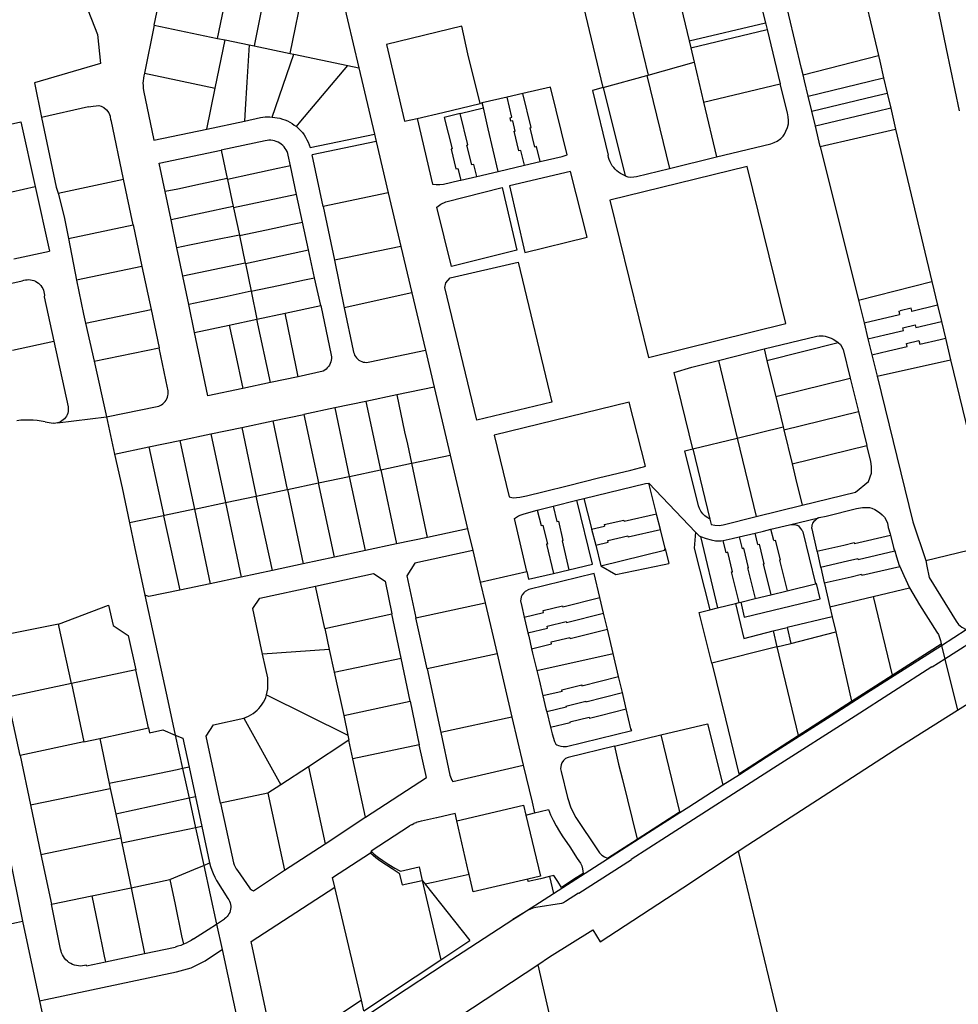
# Model space of a CAD drawing. Header units: inches. Extents: x 210911 to 224988, y 571697 to 586201.
# Tile 188 of 256: x 213830 to 214193, y 580431 to 580812. Entities that reach past the tile are written whole.
import ezdxf

# ---------------------------------------------------------------- set-up
doc = ezdxf.new("R2010")
doc.units = ezdxf.units.IN
doc.header["$MEASUREMENT"] = 0

msp = doc.modelspace()

# ---------------------------------------------------------------- linework, layer by layer
for points in [[(213833.881, 580871.237), (213840.155, 580843.141), (213849.44, 580834.356), (213860.414, 580806.194), (213861.486, 580795.03), (213835.938, 580787.517), (213838.735, 580774.142)], [(213882.327, 580809.805), (213887.722, 580835.734), (213912.176, 580830.651)], [(213906.762, 580804.721), (213912.176, 580830.651)], [(214083.743, 580826.919), (214096.398, 580829.972), (214103.09, 580831.599), (214104.412, 580831.865), (214105.995, 580832.068), (214107.425, 580832.025), (214108.68, 580831.778), (214109.927, 580831.392), (214110.968, 580830.919), (214112.011, 580830.246), (214112.821, 580829.659), (214113.956, 580828.393), (214114.632, 580827.128), (214114.919, 580826.342), (214115.442, 580824.572), (214118.861, 580810.765)], [(214133.429, 580790.641), (214132.853, 580793.053), (214125.413, 580824.184), (214126.046, 580825.461), (214153.218, 580831.916)], [(213926.187, 580827.723), (213920.938, 580801.766)], [(214083.743, 580826.919), (214089.266, 580803.735)], [(214155.551, 580827.966), (214162.022, 580800.322), (214162.539, 580798.114)], [(214183.042, 580828.435), (214188.832, 580800.604), (214193.77, 580776.703)], [(213934.913, 580798.853), (213940.246, 580824.825)], [(214056.098, 580785.68), (214048.506, 580816.875), (214049.208, 580817.546), (214050.191, 580818.304), (214050.945, 580818.799), (214052.195, 580819.33), (214052.914, 580819.522), (214055.329, 580820.097), (214061.96, 580821.637), (214065.729, 580822.571)], [(214065.729, 580822.571), (214073.475, 580790.518)], [(213954.9, 580821.35), (213961.514, 580793.306)], [(214089.266, 580803.735), (214118.861, 580810.765)], [(214118.861, 580810.765), (214119.502, 580808.095)], [(213882.327, 580809.805), (213882.257, 580809.82), (213878.5, 580791.185)], [(213882.327, 580809.805), (213906.762, 580804.721)], [(214008.422, 580779.566), (214003.665, 580798.771), (214001.319, 580809.421), (213972.146, 580802.385), (213979.206, 580772.647), (213984.026, 580773.669)], [(214089.915, 580801.008), (214119.502, 580808.095)], [(214119.502, 580808.095), (214124.564, 580787.149)], [(213905.958, 580785.48), (213909.769, 580804.094)], [(213906.762, 580804.721), (213909.769, 580804.094)], [(213909.769, 580804.094), (213919.098, 580802.15)], [(214089.266, 580803.735), (214089.915, 580801.008)], [(213919.098, 580802.15), (213918.18, 580787.81), (213917.522, 580777.152), (213917.274, 580772.722)], [(213919.098, 580802.15), (213920.938, 580801.766)], [(213920.938, 580801.766), (213934.913, 580798.853)], [(214089.915, 580801.008), (214091.236, 580795.463)], [(213927.911, 580774.237), (213936.287, 580798.566)], [(213934.913, 580798.853), (213936.287, 580798.566)], [(213936.287, 580798.566), (213957.275, 580794.19)], [(214073.475, 580790.518), (214091.236, 580795.463)], [(214091.236, 580795.463), (214094.916, 580780.015)], [(214133.429, 580790.641), (214162.539, 580798.114)], [(214162.539, 580798.114), (214163.055, 580795.907), (214164.573, 580789.424)], [(213937.334, 580770.557), (213939.093, 580772.653), (213957.275, 580794.19)], [(213957.275, 580794.19), (213961.514, 580793.306)], [(213961.514, 580793.306), (213967.56, 580767.668)], [(213878.5, 580791.185), (213878.276, 580790.248), (213878.112, 580789.298), (213878.008, 580788.34), (213877.964, 580787.378), (213877.98, 580786.414), (213878.057, 580785.454), (213878.194, 580784.5)], [(213878.5, 580791.185), (213905.958, 580785.48)], [(214056.098, 580785.68), (214072.961, 580790.375)], [(214072.961, 580790.375), (214073.475, 580790.518)], [(214072.961, 580790.375), (214081.761, 580754.357)], [(214135.396, 580782.412), (214134.006, 580788.228), (214133.429, 580790.641)], [(214135.396, 580782.412), (214159.283, 580788.149), (214164.573, 580789.424)], [(214164.573, 580789.424), (214165.943, 580783.572)], [(213878.194, 580784.5), (213882.198, 580765.329), (213902.712, 580769.63)], [(213902.712, 580769.63), (213905.958, 580785.48)], [(214031.685, 580757.019), (214040.188, 580759.001), (214042.139, 580759.612), (214035.727, 580785.804), (214025.02, 580783.358)], [(214056.098, 580785.68), (214051.884, 580784.507), (214057.931, 580759.508)], [(214056.098, 580785.68), (214064.497, 580751.477)], [(214094.916, 580780.015), (214124.564, 580787.149)], [(214099.964, 580758.822), (214120.944, 580763.929), (214122.235, 580764.386), (214123.361, 580764.949), (214124.806, 580765.909), (214125.684, 580766.832), (214126.174, 580767.582), (214126.792, 580768.847), (214127.316, 580770.217), (214127.706, 580771.638), (214127.783, 580772.938), (214127.62, 580774.372), (214127.33, 580775.841), (214124.564, 580787.149)], [(214018.925, 580781.966), (214009.215, 580779.747)], [(214025.02, 580783.358), (214018.925, 580781.966)], [(214021.09, 580772.809), (214020.324, 580772.628), (214020.035, 580774.023), (214020.762, 580774.195), (214018.925, 580781.966)], [(214031.685, 580757.019), (214030.28, 580762.816), (214029.539, 580762.637), (214027.74, 580770.11), (214028.129, 580770.204), (214025.02, 580783.358)], [(214094.916, 580780.015), (214099.964, 580758.822)], [(214136.793, 580776.566), (214135.396, 580782.412)], [(214136.793, 580776.566), (214160.931, 580782.364), (214165.943, 580783.572)], [(214165.943, 580783.572), (214167.329, 580777.65)], [(213856.903, 580778.186), (213838.735, 580774.142)], [(213856.903, 580778.186), (213858.651, 580778.534), (213859.868, 580778.661), (213860.909, 580778.686), (213861.822, 580778.432), (213862.862, 580777.925), (213863.877, 580777.088), (213864.74, 580775.845), (213865.222, 580774.551), (213865.403, 580773.113)], [(213984.026, 580773.669), (213994.013, 580776.083), (214008.422, 580779.566)], [(214000.688, 580775.639), (214009.674, 580777.796)], [(214009.215, 580779.747), (214008.422, 580779.566)], [(214009.674, 580777.796), (214009.215, 580779.747)], [(214011.578, 580769.697), (214009.674, 580777.796)], [(214138.189, 580770.726), (214136.793, 580776.566)], [(214167.329, 580777.65), (214162.131, 580776.384), (214138.189, 580770.726)], [(214167.329, 580777.65), (214169.212, 580769.609)], [(213816.891, 580769.37), (213830.641, 580772.467)], [(213830.641, 580772.467), (213836.227, 580747.437)], [(213838.735, 580774.142), (213844.379, 580747.093), (213845.107, 580744.862)], [(213865.598, 580773.14), (213865.403, 580773.113)], [(213870.422, 580750.182), (213865.598, 580773.14)], [(213902.712, 580769.63), (213917.274, 580772.722)], [(213917.274, 580772.722), (213923.508, 580774.091)], [(213923.508, 580774.091), (213924.382, 580774.226), (213925.262, 580774.308), (213926.146, 580774.338), (213927.03, 580774.314), (213927.911, 580774.237)], [(213927.911, 580774.237), (213928.936, 580774.148), (213929.953, 580773.995), (213930.958, 580773.777), (213931.948, 580773.495), (213932.917, 580773.152), (213933.863, 580772.747), (213934.781, 580772.284), (213935.668, 580771.763), (213936.52, 580771.186), (213937.334, 580770.557)], [(213984.026, 580773.669), (213990.043, 580748.245), (213991.408, 580748.139), (213992.867, 580748.157), (213994.262, 580748.296), (214000.201, 580749.68), (214000.986, 580749.863)], [(214000.688, 580775.639), (213994.497, 580774.153)], [(213994.497, 580774.153), (213997.557, 580761.937), (213997.169, 580761.84), (213999.075, 580754.196), (213999.851, 580754.391)], [(214007.123, 580751.294), (214005.962, 580755.924), (214005.196, 580755.732), (214003.341, 580763.388), (214003.729, 580763.485), (214000.688, 580775.639)], [(214025.544, 580755.588), (214024.153, 580761.331), (214023.391, 580761.147), (214021.638, 580768.751), (214022.027, 580768.845), (214021.09, 580772.809)], [(213937.334, 580770.557), (213938.152, 580769.833), (213938.92, 580769.055), (213939.634, 580768.227), (213940.289, 580767.353), (213940.885, 580766.437), (213941.417, 580765.483), (213941.884, 580764.494), (213942.283, 580763.477), (213942.612, 580762.435)], [(214015.448, 580753.235), (214011.578, 580769.697)], [(214140.076, 580762.83), (214138.189, 580770.726)], [(214140.076, 580762.83), (214169.212, 580769.609)], [(214169.212, 580769.609), (214183.244, 580710.589)], [(213925.246, 580765.113), (213908.202, 580761.486)], [(213934.157, 580759.488), (213933.966, 580760.196), (213933.706, 580760.881), (213933.38, 580761.537), (213932.99, 580762.158), (213932.54, 580762.737), (213932.035, 580763.268), (213931.48, 580763.747), (213930.881, 580764.168), (213930.242, 580764.528), (213929.571, 580764.823), (213928.874, 580765.051), (213928.158, 580765.207), (213927.43, 580765.293), (213926.697, 580765.305), (213925.967, 580765.245), (213925.246, 580765.113)], [(213942.612, 580762.435), (213967.56, 580767.668)], [(213968.232, 580764.82), (213943.376, 580759.609)], [(213967.56, 580767.668), (213968.232, 580764.82)], [(213968.232, 580764.82), (213972.904, 580745.009)], [(213886.503, 580745.437), (213884.214, 580756.434), (213908.202, 580761.486)], [(213908.202, 580761.486), (213910.559, 580750.493)], [(214140.076, 580762.83), (214154.789, 580703.45)], [(213935.043, 580755.388), (213934.157, 580759.488)], [(213947.681, 580739.664), (213943.376, 580759.609)], [(214063.554, 580751.987), (214062.776, 580752.412), (214062.038, 580752.901), (214061.344, 580753.452), (214060.701, 580754.061), (214060.111, 580754.722), (214059.581, 580755.432), (214059.113, 580756.184), (214058.711, 580756.974), (214058.379, 580757.795), (214058.118, 580758.642), (214057.931, 580759.508)], [(214081.761, 580754.357), (214099.964, 580758.822)], [(213935.043, 580755.388), (213930.156, 580754.327), (213920.066, 580752.17), (213910.628, 580750.17)], [(213937.389, 580744.348), (213935.043, 580755.388)], [(213999.851, 580754.391), (214000.986, 580749.863)], [(214015.448, 580753.235), (214025.544, 580755.588)], [(214049.867, 580727.784), (214043.416, 580753.245), (214019.772, 580747.665), (214025.771, 580721.872), (214049.867, 580727.784)], [(214025.544, 580755.588), (214031.685, 580757.019)], [(214126.713, 580694.376), (214111.787, 580755.112), (214058.574, 580742.167), (214073.543, 580681.279), (214126.713, 580694.376)], [(214064.497, 580751.477), (214065.619, 580751.096), (214066.679, 580751.019), (214067.899, 580751.085), (214068.965, 580751.224), (214081.761, 580754.357)], [(213845.107, 580744.862), (213870.422, 580750.182)], [(213874.146, 580732.589), (213870.422, 580750.182)], [(213910.559, 580750.493), (213900.216, 580748.275), (213891.423, 580746.415), (213886.503, 580745.437)], [(213910.559, 580750.493), (213910.628, 580750.17)], [(213910.628, 580750.17), (213912.895, 580739.597)], [(214000.986, 580749.863), (214007.123, 580751.294)], [(214007.123, 580751.294), (214015.448, 580753.235)], [(214064.497, 580751.477), (214063.554, 580751.987)], [(213822.57, 580744.341), (213836.227, 580747.437)], [(213836.227, 580747.437), (213841.77, 580722.42)], [(214022.632, 580722.725), (213997.407, 580716.405), (213991.707, 580739.445), (213993.173, 580740.511), (213995.134, 580741.5), (214016.938, 580746.965), (214022.632, 580722.725)], [(213845.107, 580744.862), (213845.255, 580744.413), (213847.575, 580735.049), (213849.108, 580727.262)], [(213888.815, 580734.536), (213886.503, 580745.437)], [(213937.389, 580744.348), (213913.002, 580739.099)], [(213939.701, 580733.575), (213937.389, 580744.348)], [(213972.904, 580745.009), (213947.681, 580739.664)], [(213972.904, 580745.009), (213977.806, 580724.223)], [(213912.895, 580739.597), (213888.815, 580734.536)], [(213912.895, 580739.597), (213913.002, 580739.099)], [(213913.002, 580739.099), (213915.265, 580728.546)], [(213947.681, 580739.664), (213952.02, 580718.85)], [(213891.098, 580723.637), (213888.815, 580734.536)], [(213849.108, 580727.262), (213874.146, 580732.589)], [(213874.146, 580732.589), (213877.571, 580716.447)], [(213915.295, 580728.407), (213925.807, 580730.61), (213935.866, 580732.766), (213939.701, 580733.575)], [(213942.041, 580722.849), (213939.701, 580733.575)], [(213849.108, 580727.262), (213852.277, 580711.101)], [(213915.265, 580728.546), (213904.85, 580726.476), (213896.031, 580724.643), (213891.098, 580723.637)], [(213915.265, 580728.546), (213915.295, 580728.407)], [(213915.295, 580728.407), (213917.57, 580717.796)], [(213893.395, 580712.723), (213891.098, 580723.637)], [(213917.614, 580717.657), (213942.041, 580722.849)], [(213944.391, 580712.096), (213942.041, 580722.849)], [(213977.806, 580724.223), (213952.02, 580718.85)], [(213977.806, 580724.223), (213982.055, 580706.203)], [(213827.938, 580719.383), (213841.77, 580722.42)], [(213877.571, 580716.447), (213852.277, 580711.101)], [(213877.571, 580716.447), (213881.074, 580699.779)], [(213917.57, 580717.796), (213893.395, 580712.723)], [(213917.57, 580717.796), (213917.614, 580717.657)], [(213917.614, 580717.657), (213919.837, 580706.911)], [(213952.02, 580718.85), (213955.867, 580700.505)], [(214036.12, 580663.966), (214007.212, 580657.016), (213994.825, 580708.379), (213995.115, 580710.115), (213996.884, 580712.037), (214023.162, 580718.072), (214036.12, 580663.966)], [(213831.194, 580710.883), (213831.823, 580711.108), (213832.472, 580711.265), (213833.135, 580711.35), (213833.803, 580711.364), (213834.468, 580711.306), (213835.124, 580711.177), (213835.761, 580710.978), (213836.374, 580710.712), (213836.954, 580710.381), (213837.496, 580709.99), (213837.992, 580709.543), (213838.437, 580709.045), (213838.827, 580708.502), (213839.155, 580707.92), (213839.419, 580707.307), (213839.616, 580706.668), (213839.743, 580706.013), (213839.798, 580705.347), (213839.782, 580704.679)], [(213895.675, 580701.79), (213893.395, 580712.723)], [(213919.837, 580706.911), (213930.429, 580709.118), (213940.5, 580711.276), (213944.391, 580712.096)], [(213946.74, 580701.362), (213944.391, 580712.096)], [(213817.261, 580707.86), (213831.194, 580710.883)], [(213852.277, 580711.101), (213854.979, 580698.009), (213855.789, 580694.466)], [(214154.789, 580703.45), (214183.244, 580710.589)], [(214183.244, 580710.589), (214185.411, 580701.475)], [(213839.782, 580704.679), (213843.494, 580687.583)], [(213919.837, 580706.911), (213909.397, 580704.613), (213900.581, 580702.773), (213895.675, 580701.79)], [(213919.837, 580706.911), (213922.075, 580696.097)], [(213982.055, 580706.203), (213955.867, 580700.505)], [(213982.055, 580706.203), (213987.273, 580684.073)], [(213897.899, 580690.936), (213895.675, 580701.79)], [(213932.988, 580698.426), (213946.74, 580701.362)], [(213946.74, 580701.362), (213950.839, 580682.156)], [(213955.867, 580700.505), (213959.358, 580683.965)], [(214154.789, 580703.45), (214156.983, 580694.594)], [(214175.198, 580700.31), (214171.005, 580699.298)], [(214175.432, 580699.345), (214175.198, 580700.31)], [(214185.411, 580701.475), (214175.496, 580699.075)], [(214185.411, 580701.475), (214186.915, 580695.149)], [(213855.789, 580694.466), (213881.074, 580699.779)], [(213881.074, 580699.779), (213884.169, 580684.973)], [(213911.339, 580693.805), (213922.075, 580696.097)], [(213922.075, 580696.097), (213932.988, 580698.426)], [(213927.337, 580671.504), (213922.075, 580696.097)], [(213938.064, 580673.779), (213937.3, 580677.679), (213935.171, 580687.748), (213932.988, 580698.426)], [(214156.983, 580694.594), (214170.74, 580697.924)], [(214170.441, 580699.162), (214171.005, 580699.298)], [(214170.441, 580699.162), (214170.74, 580697.924)], [(214175.496, 580699.075), (214175.432, 580699.345)], [(213855.789, 580694.466), (213859.139, 580679.785)], [(213897.899, 580690.936), (213911.339, 580693.805)], [(213911.339, 580693.805), (213913.636, 580683.219), (213916.609, 580669.229)], [(214156.983, 580694.594), (214158.514, 580688.414)], [(214158.514, 580688.414), (214164.997, 580689.978), (214172.267, 580691.732), (214172.039, 580692.764), (214176.755, 580693.902), (214177.012, 580692.818), (214186.915, 580695.149)], [(214186.915, 580695.149), (214188.452, 580688.687)], [(213916.609, 580669.229), (213903.091, 580666.373), (213897.899, 580690.936)], [(214118.362, 580684.533), (214138.787, 580689.505)], [(214138.787, 580689.505), (214139.586, 580689.598), (214140.39, 580689.623), (214141.193, 580689.578), (214141.989, 580689.465), (214142.772, 580689.283), (214143.537, 580689.035), (214144.278, 580688.722), (214144.99, 580688.347), (214145.666, 580687.912)], [(214160.041, 580682.25), (214166.491, 580683.806), (214173.722, 580685.55), (214173.395, 580686.688), (214178.193, 580687.846), (214178.555, 580686.347), (214186.491, 580688.226), (214188.452, 580688.687)], [(214188.452, 580688.687), (214190.452, 580680.275)], [(213827.42, 580684.015), (213843.494, 580687.583)], [(213843.494, 580687.583), (213848.998, 580662.195)], [(213859.139, 580679.785), (213884.169, 580684.973)], [(213887.441, 580669.564), (213884.169, 580684.973)], [(214119.434, 580680.106), (214146.918, 580687.029)], [(214145.666, 580687.912), (214146.918, 580687.029)], [(214146.918, 580687.029), (214147.832, 580686.247), (214148.856, 580684.339), (214151.635, 580673.212)], [(214158.514, 580688.414), (214160.041, 580682.25)], [(213950.839, 580682.156), (213950.891, 580681.486), (213950.871, 580680.815), (213950.779, 580680.15), (213950.616, 580679.499), (213950.383, 580678.869), (213950.084, 580678.267), (213949.722, 580677.702), (213949.302, 580677.178), (213948.827, 580676.703), (213948.304, 580676.282), (213947.739, 580675.919)], [(213959.358, 580683.965), (213959.457, 580683.342), (213959.633, 580682.736), (213959.882, 580682.156), (213960.2, 580681.612), (213960.584, 580681.11), (213961.026, 580680.66), (213961.52, 580680.268), (213962.059, 580679.94), (213962.634, 580679.68), (213963.236, 580679.494), (213963.858, 580679.383), (213964.488, 580679.35), (213965.117, 580679.394), (213965.736, 580679.516)], [(213965.736, 580679.516), (213987.273, 580684.073)], [(213987.273, 580684.073), (213990.64, 580669.793)], [(214100.664, 580680.092), (214118.35, 580684.583), (214118.362, 580684.533)], [(214118.362, 580684.533), (214119.434, 580680.106)], [(214160.041, 580682.25), (214162.071, 580674.059)], [(213859.139, 580679.785), (213863.808, 580658.262)], [(214090.766, 580645.898), (214083.561, 580675.419), (214090.364, 580677.477), (214100.664, 580680.092)], [(214100.664, 580680.092), (214107.937, 580650.08)], [(214119.434, 580680.106), (214121.607, 580671.136), (214122.807, 580666.181)], [(214162.071, 580674.059), (214190.452, 580680.275)], [(214190.452, 580680.275), (214207.731, 580609.247), (214205.9, 580608.799)], [(213938.064, 580673.779), (213927.337, 580671.504)], [(213947.739, 580675.919), (213938.064, 580673.779)], [(214162.071, 580674.059), (214175.908, 580617.668), (214180.961, 580602.695)], [(213883.438, 580662.279), (213884.042, 580662.449), (213884.622, 580662.685), (213885.172, 580662.986), (213885.684, 580663.348), (213886.152, 580663.765), (213886.57, 580664.232), (213886.932, 580664.744), (213887.234, 580665.293), (213887.472, 580665.873), (213887.642, 580666.476), (213887.743, 580667.095), (213887.774, 580667.721), (213887.733, 580668.347), (213887.622, 580668.964), (213887.441, 580669.564)], [(213927.337, 580671.504), (213916.609, 580669.229)], [(213990.64, 580669.793), (213976.262, 580666.744)], [(213990.64, 580669.793), (213996.856, 580643.434)], [(214122.807, 580666.181), (214151.635, 580673.212)], [(214151.635, 580673.212), (214154.851, 580660.338)], [(213976.262, 580666.744), (213964.239, 580664.229)], [(213976.262, 580666.744), (213979.23, 580652.54), (213979.113, 580652.514), (213980.321, 580647.65), (213981.85, 580640.292)], [(214122.807, 580666.181), (214125.661, 580654.395)], [(213848.998, 580662.195), (213849.065, 580661.562), (213849.059, 580660.926), (213848.98, 580660.294), (213848.829, 580659.676), (213848.607, 580659.079), (213848.319, 580658.512), (213847.968, 580657.981), (213847.558, 580657.494), (213847.094, 580657.058), (213846.584, 580656.677), (213846.034, 580656.358), (213845.45, 580656.104), (213844.841, 580655.919)], [(213863.808, 580658.262), (213883.438, 580662.279)], [(213964.239, 580664.229), (213952.244, 580661.712)], [(213964.239, 580664.229), (213969.89, 580637.788)], [(214072.476, 580639.209), (214066.149, 580663.97), (214013.89, 580651.243), (214019.682, 580627.275), (214021.155, 580626.988), (214023.788, 580627.143), (214026.393, 580627.661), (214033.26, 580629.387), (214042.69, 580631.733), (214054.274, 580634.626), (214066.785, 580637.685), (214070.643, 580638.654), (214071.649, 580638.921), (214072.476, 580639.209)], [(213844.841, 580655.919), (213863.808, 580658.262)], [(213863.808, 580658.262), (213866.898, 580643.845)], [(213928.242, 580656.696), (213940.272, 580659.215)], [(213952.244, 580661.712), (213940.272, 580659.215)], [(213940.272, 580659.215), (213945.885, 580632.708)], [(213952.244, 580661.712), (213957.798, 580635.229)], [(214125.945, 580653.225), (214154.851, 580660.338)], [(214154.851, 580660.338), (214158.119, 580647.253)], [(213840.184, 580656.315), (213838.625, 580656.596), (213837.054, 580656.807), (213835.476, 580656.948), (213833.893, 580657.017), (213832.309, 580657.015), (213830.726, 580656.942), (213829.148, 580656.798)], [(213840.184, 580656.315), (213843.216, 580655.773)], [(213844.841, 580655.919), (213844.305, 580655.816), (213843.762, 580655.767), (213843.216, 580655.773)], [(213904.257, 580651.686), (213916.262, 580654.207)], [(213916.262, 580654.207), (213928.242, 580656.696)], [(213916.262, 580654.207), (213921.819, 580627.608)], [(213928.242, 580656.696), (213933.825, 580630.12)], [(214107.937, 580650.08), (214125.661, 580654.395)], [(214125.661, 580654.395), (214125.945, 580653.225)], [(213892.28, 580649.165), (213904.257, 580651.686)], [(213904.257, 580651.686), (213909.955, 580625.149)], [(214125.945, 580653.225), (214129.126, 580640.088)], [(213866.898, 580643.845), (213880.256, 580646.659)], [(213880.256, 580646.659), (213892.28, 580649.165)], [(213880.256, 580646.659), (213886.003, 580620.02)], [(213892.28, 580649.165), (213897.959, 580622.512)], [(214090.766, 580645.898), (214107.937, 580650.08)], [(214107.937, 580650.08), (214115.307, 580619.664)], [(214129.126, 580640.088), (214158.119, 580647.253)], [(214132.993, 580624.119), (214153.675, 580629.153), (214158.697, 580633.206), (214159.883, 580636.469), (214159.933, 580638.984), (214159.661, 580641.077), (214158.119, 580647.253)], [(213866.898, 580643.845), (213869.892, 580630.869), (213872.756, 580617.258)], [(213981.948, 580640.312), (213996.856, 580643.434)], [(213996.856, 580643.434), (214003.563, 580614.992)], [(214087.583, 580645.124), (214090.766, 580645.898)], [(214097.365, 580618.718), (214096.564, 580619.149), (214095.863, 580619.616), (214095.364, 580620), (214094.568, 580620.791), (214093.87, 580621.722), (214093.305, 580622.757), (214092.901, 580623.847), (214087.583, 580645.124)], [(214090.766, 580645.898), (214097.365, 580618.718)], [(213969.968, 580637.804), (213981.85, 580640.292)], [(213981.85, 580640.292), (213981.948, 580640.312)], [(213988.091, 580611.657), (213981.948, 580640.312)], [(214129.126, 580640.088), (214130.481, 580634.493), (214132.993, 580624.119)], [(213945.885, 580632.708), (213957.798, 580635.229)], [(213957.798, 580635.229), (213957.896, 580635.25)], [(213957.896, 580635.25), (213969.89, 580637.788)], [(213964.074, 580606.537), (213957.896, 580635.25)], [(213969.89, 580637.788), (213969.968, 580637.804)], [(213969.968, 580637.804), (213976.059, 580609.098)], [(213933.874, 580630.13), (213945.885, 580632.708)], [(213952.065, 580603.93), (213945.885, 580632.708)], [(214048.545, 580626.66), (214072.385, 580632.504), (214073.731, 580632.569)], [(214076.666, 580620.805), (214073.731, 580632.569)], [(214073.731, 580632.569), (214091.772, 580613.721)], [(214297.788, 580633.266), (214297.685, 580632.928), (214296.651, 580631), (214295.55, 580629.678), (214294.311, 580628.83), (214289.452, 580626.022), (214276.772, 580618.794), (214255.186, 580606.181), (214234.984, 580594.088), (214220.416, 580585.121), (214210.515, 580578.926), (214203.494, 580574.525), (214203.6, 580574.348), (214188.269, 580564.555)], [(213909.955, 580625.149), (213921.721, 580627.588)], [(213921.721, 580627.588), (213921.819, 580627.608)], [(213928.053, 580598.85), (213921.721, 580627.588)], [(213921.819, 580627.608), (213933.825, 580630.12)], [(213933.825, 580630.12), (213933.874, 580630.13)], [(213933.874, 580630.13), (213940.012, 580601.375)], [(213897.959, 580622.512), (213909.955, 580625.149)], [(213909.955, 580625.149), (213916.003, 580596.289)], [(214036.659, 580623.67), (214045.809, 580625.993)], [(214042.79, 580599.144), (214051.888, 580601.29), (214045.809, 580625.993)], [(214045.809, 580625.993), (214048.545, 580626.66)], [(214048.545, 580626.66), (214051.395, 580615.537)], [(214115.307, 580619.664), (214132.993, 580624.119)], [(213885.905, 580620), (213872.756, 580617.258)], [(213886.003, 580620.02), (213885.905, 580620)], [(213885.905, 580620), (213892.188, 580591.26)], [(213897.959, 580622.512), (213886.287, 580620.079), (213886.003, 580620.02)], [(213897.959, 580622.512), (213904.02, 580593.732)], [(214026.443, 580598.423), (214021.734, 580618.917), (214022.481, 580619.435), (214023.304, 580619.95), (214024.326, 580620.381), (214025.131, 580620.685), (214027.238, 580621.274), (214030.567, 580622.122)], [(214030.567, 580622.122), (214031.03, 580622.241), (214036.659, 580623.67)], [(214030.567, 580622.122), (214031.995, 580616.265), (214032.695, 580616.432), (214034.446, 580609.056), (214034.115, 580608.977), (214036.772, 580597.725)], [(214036.659, 580623.67), (214038.083, 580617.722), (214038.754, 580617.883), (214040.482, 580610.396), (214040.151, 580610.317), (214042.79, 580599.144)], [(214056.382, 580616.623), (214064.022, 580618.286), (214064.111, 580617.896), (214076.666, 580620.805)], [(214076.835, 580620.126), (214076.666, 580620.805)], [(214078.191, 580614.692), (214076.835, 580620.126)], [(214139.414, 580619.23), (214139.671, 580619.284), (214142.286, 580619.891), (214154.08, 580622.796), (214156.386, 580623.143), (214158.204, 580623.234), (214159.159, 580623.188), (214159.963, 580622.948), (214161.112, 580622.467), (214163.003, 580621.249), (214164.061, 580620.316), (214164.847, 580619.475), (214165.597, 580618.274), (214166.045, 580617.146), (214166.387, 580615.478), (214167.05, 580612.981), (214167.183, 580612.479)], [(213872.756, 580617.258), (213874.702, 580608.019), (213878.748, 580589.232)], [(214056.382, 580616.623), (214056.539, 580615.94)], [(214097.365, 580618.718), (214097.879, 580616.604), (214099.312, 580616.356), (214100.93, 580616.281), (214102.537, 580616.447), (214115.307, 580619.664)], [(214120.956, 580614.776), (214128.089, 580616.515)], [(214128.089, 580616.515), (214139.414, 580619.23)], [(214128.089, 580616.515), (214129.233, 580616.636), (214130.245, 580616.569), (214130.955, 580616.415), (214131.066, 580616.34), (214131.568, 580616.047), (214131.848, 580615.723), (214132.415, 580615.11), (214132.823, 580614.602), (214133.062, 580614.25), (214133.307, 580613.802), (214138.17, 580593.685)], [(214139.414, 580619.23), (214138.762, 580618.761), (214138.122, 580618.235), (214137.605, 580617.793), (214137.106, 580617.15), (214136.909, 580616.684), (214136.842, 580616.337), (214136.756, 580615.975), (214136.692, 580615.357), (214136.749, 580614.999), (214138.78, 580606.248)], [(214003.563, 580614.992), (213988.091, 580611.657)], [(214003.563, 580614.992), (214005.564, 580606.506)], [(214051.395, 580615.537), (214051.569, 580614.859)], [(214051.569, 580614.859), (214056.539, 580615.94)], [(214051.569, 580614.859), (214053.152, 580608.682)], [(214053.152, 580608.682), (214057.948, 580609.78), (214057.788, 580610.481), (214065.581, 580612.183), (214065.67, 580611.793), (214078.191, 580614.692)], [(214080.032, 580607.313), (214078.191, 580614.692)], [(214091.772, 580613.721), (214091.292, 580607.476), (214097.312, 580583.622)], [(214091.772, 580613.721), (214093.193, 580612.237), (214093.762, 580612.017)], [(214108.663, 580611.82), (214114.821, 580613.295)], [(214114.821, 580613.295), (214118.026, 580614.063), (214120.956, 580614.776)], [(214115.955, 580608.834), (214114.821, 580613.295)], [(214122.072, 580610.388), (214120.956, 580614.776)], [(214138.78, 580606.248), (214149.146, 580608.666), (214153.194, 580609.61), (214153.28, 580609.239), (214167.183, 580612.479)], [(214167.183, 580612.479), (214168.456, 580607.685), (214168.707, 580606.87), (214168.849, 580606.409)], [(213976.059, 580609.098), (213964.074, 580606.537)], [(213988.091, 580611.657), (213976.059, 580609.098)], [(214053.152, 580608.682), (214055.203, 580600.68)], [(214093.762, 580612.017), (214100.329, 580584.364)], [(214093.762, 580612.017), (214095.916, 580611.188), (214097.794, 580610.63), (214099.569, 580610.363), (214101.672, 580610.353), (214102.472, 580610.468)], [(214102.472, 580610.468), (214103.607, 580610.631), (214105.919, 580611.163), (214108.663, 580611.82)], [(214108.656, 580586.415), (214105.686, 580598.26), (214106.064, 580598.356), (214104.325, 580605.878), (214103.692, 580605.717), (214102.472, 580610.468)], [(214108.663, 580611.82), (214109.818, 580607.274)], [(214115.955, 580608.834), (214116.598, 580608.997)], [(214117.969, 580601.361), (214118.347, 580601.457), (214116.598, 580608.997)], [(214122.072, 580610.388), (214122.734, 580610.556)], [(214124.219, 580602.805), (214124.607, 580602.904), (214122.734, 580610.556)], [(214180.961, 580602.695), (214205.9, 580608.799)], [(213964.074, 580606.537), (213952.065, 580603.93)], [(214005.564, 580606.506), (213983.107, 580601.603), (213980.101, 580596.784), (213983.564, 580580.555)], [(214005.564, 580606.506), (214008.432, 580594.347)], [(214055.203, 580600.68), (214079.807, 580606.706), (214080.032, 580607.313)], [(214080.032, 580607.313), (214081.484, 580601.492)], [(214110.461, 580607.438), (214109.818, 580607.274)], [(214111.849, 580599.796), (214112.227, 580599.892), (214110.461, 580607.438)], [(214138.78, 580606.248), (214138.79, 580606.203), (214140.201, 580600.121)], [(214140.201, 580600.121), (214150.574, 580602.54), (214154.623, 580603.484), (214154.709, 580603.114), (214168.849, 580606.409)], [(214168.849, 580606.409), (214169.541, 580604.158), (214170.638, 580600.755), (214170.798, 580600.406)], [(213940.012, 580601.375), (213928.053, 580598.85)], [(213952.065, 580603.93), (213940.012, 580601.375)], [(214055.203, 580600.68), (214060.992, 580597.3), (214079.592, 580601.105), (214081.484, 580601.492)], [(214117.969, 580601.361), (214120.959, 580589.446)], [(214124.219, 580602.805), (214127.185, 580590.979)], [(214180.961, 580602.695), (214181.349, 580600.545), (214182.145, 580596.134), (214192.604, 580579.277), (214193.527, 580577.978), (214194.79, 580576.891), (214196.531, 580575.953)], [(213928.053, 580598.85), (213916.003, 580596.289)], [(213944.783, 580592.796), (213967.173, 580597.668)], [(213967.173, 580597.668), (213971.655, 580594.739)], [(214008.432, 580594.347), (214026.443, 580598.423)], [(214054.795, 580588.425), (214052.621, 580597.64), (214027.272, 580591.428), (214025.88, 580590.726), (214025.307, 580590.178), (214024.638, 580589.41), (214024.33, 580588.584), (214024.133, 580587.717), (214024.09, 580587.082), (214024.517, 580584.946), (214025.512, 580580.729)], [(214026.443, 580598.423), (214027.127, 580595.45), (214036.772, 580597.725)], [(214036.772, 580597.725), (214042.79, 580599.144)], [(214111.849, 580599.796), (214114.824, 580587.935)], [(214140.201, 580600.121), (214140.221, 580600.034), (214141.62, 580594.003)], [(214141.62, 580594.003), (214152, 580596.424), (214156.048, 580597.368), (214156.136, 580596.988), (214170.798, 580600.406)], [(214170.798, 580600.406), (214172.386, 580596.948), (214174.534, 580592.145)], [(213904.02, 580593.732), (213892.188, 580591.26)], [(213916.003, 580596.289), (213904.02, 580593.732)], [(213971.655, 580594.739), (213974.261, 580582.025)], [(214008.432, 580594.347), (214010.331, 580586.293)], [(214109.259, 580586.564), (214110.638, 580580.799), (214139.976, 580587.908), (214138.602, 580593.792), (214138.17, 580593.685)], [(214127.185, 580590.979), (214138.17, 580593.685)], [(214141.62, 580594.003), (214141.665, 580593.809), (214143.799, 580584.797)], [(213892.188, 580591.26), (213880.299, 580588.721), (213878.748, 580589.232)], [(213923.15, 580588.063), (213944.783, 580592.796)], [(213948.31, 580576.415), (213944.783, 580592.796)], [(214114.824, 580587.935), (214120.959, 580589.446)], [(214120.959, 580589.446), (214127.185, 580590.979)], [(214160.509, 580588.792), (214174.534, 580592.145)], [(214174.534, 580592.145), (214178.479, 580585.593), (214185.185, 580575.017), (214185.742, 580574.002), (214186.247, 580572.937), (214186.572, 580571.745), (214186.809, 580570.508)], [(213878.748, 580589.232), (213882.176, 580573.315), (213887.536, 580548.37), (213890.424, 580535.18)], [(213920.534, 580584.074), (213923.15, 580588.063)], [(213983.564, 580580.555), (214010.331, 580586.293)], [(214010.331, 580586.293), (214014.98, 580566.577)], [(214032.976, 580582.62), (214032.806, 580583.292), (214040.328, 580585.129), (214040.426, 580584.741), (214054.795, 580588.425)], [(214056.225, 580582.366), (214054.795, 580588.425)], [(214100.329, 580584.364), (214107.307, 580586.083)], [(214107.307, 580586.083), (214108.656, 580586.415)], [(214107.307, 580586.083), (214110.415, 580572.498), (214121.886, 580575.437)], [(214108.656, 580586.415), (214109.259, 580586.564)], [(214109.259, 580586.564), (214114.824, 580587.935)], [(214143.799, 580584.797), (214160.509, 580588.792)], [(214160.509, 580588.792), (214167.873, 580558.373)], [(213845.23, 580578.088), (213864.563, 580585.461), (213866.37, 580577.584), (213872.3, 580573.743), (213875.183, 580560.455)], [(213924.279, 580566.49), (213920.534, 580584.074)], [(213948.31, 580576.415), (213974.261, 580582.025)], [(213977.869, 580564.898), (213974.261, 580582.025)], [(214025.512, 580580.729), (214032.976, 580582.62)], [(214034.509, 580576.568), (214034.339, 580577.24), (214041.779, 580579.074), (214041.877, 580578.686), (214056.225, 580582.366)], [(214057.684, 580576.18), (214056.225, 580582.366)], [(214098.087, 580562.973), (214093.18, 580582.607), (214097.312, 580583.622)], [(214097.312, 580583.622), (214100.329, 580584.364)], [(214143.799, 580584.797), (214144.686, 580580.913)], [(213845.23, 580578.088), (213820.587, 580573.188), (213825.534, 580549.783)], [(213850.253, 580555.086), (213845.23, 580578.088)], [(213987.971, 580560.842), (213983.564, 580580.555)], [(214025.512, 580580.729), (214026.947, 580574.651)], [(214144.686, 580580.913), (214127.27, 580576.817)], [(214144.686, 580580.913), (214146.016, 580575.056)], [(213948.31, 580576.415), (213950.076, 580568.31)], [(214026.947, 580574.651), (214034.509, 580576.568)], [(214026.947, 580574.651), (214027.231, 580573.449), (214028.321, 580568.559)], [(214036.043, 580570.516), (214035.872, 580571.188), (214043.152, 580572.868), (214043.25, 580572.48), (214057.684, 580576.18)], [(214059.923, 580566.692), (214057.684, 580576.18)], [(214121.886, 580575.437), (214127.27, 580576.817)], [(214121.886, 580575.437), (214123.253, 580569.345)], [(214127.27, 580576.817), (214128.707, 580570.625)], [(214128.707, 580570.625), (214146.016, 580575.056)], [(214146.016, 580575.056), (214152.127, 580548.3)], [(214186.976, 580569.766), (214196.531, 580575.953)], [(214028.321, 580568.559), (214036.043, 580570.516)], [(214123.253, 580569.345), (214128.707, 580570.625)], [(214167.873, 580558.373), (214186.809, 580570.508)], [(214186.809, 580570.508), (214186.976, 580569.766)], [(213950.076, 580568.31), (213924.279, 580566.49)], [(213950.076, 580568.31), (213951.985, 580559.548)], [(214014.98, 580566.577), (213987.971, 580560.842)], [(214014.98, 580566.577), (214020.765, 580542.047)], [(214028.321, 580568.559), (214028.699, 580566.869), (214030.382, 580560.158)], [(214030.382, 580560.158), (214059.923, 580566.692)], [(214062.022, 580557.796), (214059.923, 580566.692)], [(214123.253, 580569.345), (214098.087, 580562.973)], [(214108.751, 580519.937), (214119.156, 580526.581), (214144.245, 580542.633), (214158.039, 580551.459), (214186.976, 580569.766)], [(214123.253, 580569.345), (214131.455, 580535.041)], [(214186.976, 580569.766), (214188.269, 580564.555)], [(213925.39, 580561.301), (213924.279, 580566.49)], [(213951.985, 580559.548), (213977.869, 580564.898)], [(213981.363, 580548.287), (213977.869, 580564.898)], [(214188.269, 580564.555), (214183.369, 580561.425), (214183.26, 580561.577), (214153.504, 580542.497), (214121.992, 580522.302), (214080.553, 580495.764), (214066.883, 580487.005), (214066.958, 580486.848), (214046.607, 580473.818), (214046.533, 580473.948), (214041.533, 580470.748), (214040.672, 580470.276), (214039.88, 580470.043), (214030.019, 580468.429), (214028.772, 580468.132), (214027.66, 580467.731), (214027.033, 580467.438), (214021.053, 580463.761)], [(214098.087, 580562.973), (214103.342, 580541.485), (214108.593, 580520.201), (214131.455, 580535.041)], [(214188.269, 580564.555), (214193.173, 580544.784)], [(213875.183, 580560.455), (213850.253, 580555.086)], [(213880.071, 580537.906), (213875.183, 580560.455)], [(213926.222, 580557.275), (213925.39, 580561.301)], [(213951.985, 580559.548), (213955.629, 580542.728)], [(213987.971, 580560.842), (213993.2, 580536.142)], [(214030.382, 580560.158), (214031.291, 580556.536), (214032.758, 580550.293)], [(213926.253, 580553.035), (213926.222, 580557.275)], [(214047.731, 580554.646), (214047.838, 580554.143), (214062.022, 580557.796)], [(214063.486, 580551.591), (214062.022, 580557.796)], [(214152.127, 580548.3), (214167.873, 580558.373)], [(213850.253, 580555.086), (213825.534, 580549.783)], [(213850.253, 580555.086), (213855.134, 580532.576)], [(213925.784, 580550.706), (213926.253, 580553.035)], [(214040.201, 580552.029), (214032.758, 580550.293)], [(214040.034, 580552.685), (214047.731, 580554.646)], [(214040.201, 580552.029), (214040.034, 580552.685)], [(214049.305, 580548.313), (214049.391, 580547.96), (214063.486, 580551.591)], [(214064.972, 580545.29), (214063.486, 580551.591)], [(214193.173, 580544.784), (214205.134, 580552.317)], [(213830.412, 580527.228), (213825.534, 580549.783)], [(213916.937, 580541.73), (213917.888, 580542.067), (213918.811, 580542.475), (213919.701, 580542.951), (213920.553, 580543.492), (213921.361, 580544.096), (213922.121, 580544.76), (213922.83, 580545.478), (213923.482, 580546.248), (213924.074, 580547.065), (213924.604, 580547.924), (213925.067, 580548.821), (213925.461, 580549.75), (213925.784, 580550.706)], [(213925.784, 580550.706), (213957.275, 580535.077)], [(213955.629, 580542.728), (213981.363, 580548.287)], [(213981.363, 580548.287), (213984.899, 580531.414)], [(214032.758, 580550.293), (214033.923, 580545.339), (214034.209, 580544.159)], [(214041.643, 580546.365), (214049.305, 580548.313)], [(214131.455, 580535.041), (214152.127, 580548.3)], [(214041.744, 580545.97), (214034.209, 580544.159)], [(214034.209, 580544.159), (214035.636, 580538.269)], [(214041.643, 580546.365), (214041.744, 580545.97)], [(214054.894, 580542.772), (214064.972, 580545.29)], [(214067.086, 580536.877), (214066.794, 580537.568), (214064.972, 580545.29)], [(214108.294, 580490.176), (214112.085, 580492.682), (214141.125, 580511.482), (214170.866, 580530.735), (214193.173, 580544.784)], [(213907.976, 580508.763), (213902.425, 580534.744), (213905.317, 580539.129), (213916.937, 580541.73)], [(213916.937, 580541.73), (213931.266, 580515.909)], [(213955.629, 580542.728), (213957.275, 580535.077)], [(214020.765, 580542.047), (213993.2, 580536.142)], [(214020.765, 580542.047), (214025.121, 580523.575)], [(214035.636, 580538.269), (214043.248, 580540.06)], [(214043.201, 580540.241), (214050.687, 580542.113)], [(214043.201, 580540.241), (214043.248, 580540.06)], [(214050.687, 580542.113), (214050.787, 580541.714)], [(214050.787, 580541.714), (214054.894, 580542.772)], [(213861.216, 580533.886), (213880.071, 580537.906)], [(213880.071, 580537.906), (213880.482, 580535.998), (213885.676, 580537.187), (213890.424, 580535.18)], [(213993.2, 580536.142), (213996.752, 580519.599)], [(214035.636, 580538.269), (214036.284, 580535.595), (214037.263, 580532.615), (214037.739, 580531.622), (214038.058, 580531.442), (214038.806, 580531.098), (214039.684, 580530.827), (214040.516, 580530.701), (214041.887, 580530.71), (214067.086, 580536.877)], [(214078.321, 580535.254), (214096.443, 580539.519), (214102.369, 580515.862)], [(213855.134, 580532.576), (213830.412, 580527.228)], [(213855.134, 580532.576), (213861.216, 580533.886)], [(213861.216, 580533.886), (213864.926, 580516.413)], [(213890.424, 580535.18), (213893.271, 580522.18)], [(213890.424, 580535.18), (213893.412, 580533.918), (213895.796, 580522.713)], [(213957.675, 580533.191), (213941.961, 580522.926)], [(213957.275, 580535.077), (213957.675, 580533.191)], [(213959.224, 580525.946), (213957.675, 580533.191)], [(214060.378, 580530.825), (214078.321, 580535.254)], [(214078.321, 580535.254), (214085.597, 580505.462)], [(213984.899, 580531.414), (213959.224, 580525.946)], [(213964.051, 580503.376), (213987.652, 580518.799), (213984.899, 580531.414)], [(214060.378, 580530.825), (214042.54, 580526.523), (214041.497, 580526.053), (214041.081, 580525.666), (214040.635, 580525.28), (214040.04, 580524.396), (214039.743, 580523.645), (214039.624, 580522.932), (214039.595, 580522.129), (214039.807, 580521.122)], [(214060.378, 580530.825), (214062.029, 580523.863), (214063.472, 580517.951), (214069.153, 580494.84)], [(213830.412, 580527.228), (213834.446, 580508.1)], [(213964.051, 580503.376), (213959.224, 580525.946)], [(213893.271, 580522.18), (213891.226, 580521.749), (213880.591, 580519.568), (213864.926, 580516.413)], [(213895.796, 580522.713), (213893.271, 580522.18)], [(213893.271, 580522.18), (213895.78, 580510.72)], [(213895.796, 580522.713), (213898.282, 580511.261)], [(213941.961, 580522.926), (213931.266, 580515.909)], [(213941.961, 580522.926), (213948.455, 580493.124)], [(213997.869, 580517.196), (214025.121, 580523.575)], [(214025.121, 580523.575), (214028.516, 580509.18), (214029.491, 580505.043)], [(214039.807, 580521.122), (214042.277, 580511.004), (214043.49, 580506.99), (214045.412, 580503.252), (214053.883, 580490.726), (214054.574, 580489.595), (214055.525, 580488.733), (214056.595, 580487.99), (214057.771, 580487.488), (214069.153, 580494.84)], [(213996.752, 580519.599), (213996.925, 580518.954), (213997.171, 580518.333), (213997.487, 580517.744), (213997.869, 580517.196)], [(214102.369, 580515.862), (214108.751, 580519.937)], [(213834.446, 580508.1), (213865.335, 580514.542)], [(213864.926, 580516.413), (213865.335, 580514.542)], [(213865.335, 580514.542), (213867.455, 580504.593)], [(213931.266, 580515.909), (213926.252, 580512.656)], [(214085.661, 580505.193), (214089.131, 580507.409), (214102.369, 580515.862)], [(213895.78, 580510.72), (213867.455, 580504.593)], [(213898.282, 580511.261), (213895.78, 580510.72)], [(213895.78, 580510.72), (213898.298, 580499.222)], [(213898.282, 580511.261), (213900.763, 580499.747)], [(213926.252, 580512.656), (213907.976, 580508.763)], [(213926.252, 580512.656), (213932.772, 580482.837)], [(213834.446, 580508.1), (213838.507, 580488.898)], [(213907.976, 580508.763), (213912.936, 580485.67)], [(213999.41, 580501.945), (214025.213, 580508.048), (214026.126, 580504.209)], [(214029.491, 580505.043), (214031.691, 580505.589), (214034.881, 580506.371), (214035.647, 580504.351), (214036.662, 580502.201), (214037.828, 580500.093), (214039.161, 580497.837), (214040.238, 580496.146), (214043.148, 580491.899), (214046.021, 580487.463), (214047.27, 580485.602), (214047.81, 580484.499), (214048.107, 580483.425), (214048.239, 580482.442), (214048.311, 580481.62), (214044.549, 580479.219), (214039.91, 580476.237), (214038.454, 580478.553), (214037.018, 580480.83), (214036.989, 580480.833), (214035.297, 580480.422)], [(213867.455, 580504.593), (213869.387, 580495.357)], [(213948.455, 580493.124), (213963.813, 580503.221), (213964.051, 580503.376)], [(213984.781, 580501.688), (213985.703, 580501.912)], [(213985.703, 580501.912), (213985.722, 580501.916)], [(213985.722, 580501.916), (213991.606, 580503.272)], [(213991.606, 580503.272), (213991.617, 580503.274)], [(213991.617, 580503.274), (213998.713, 580504.957)], [(213999.41, 580501.945), (213998.713, 580504.957)], [(214003.996, 580482.117), (213999.41, 580501.945)], [(214026.126, 580504.209), (214029.491, 580505.043)], [(214026.126, 580504.209), (214031.755, 580480.544), (214026.855, 580479.399)], [(214036.835, 580473.902), (214073.574, 580497.475), (214085.661, 580505.193)], [(214069.153, 580494.84), (214085.597, 580505.462)], [(214085.597, 580505.462), (214085.661, 580505.193)], [(213898.298, 580499.222), (213895.952, 580498.724), (213885.324, 580496.533), (213869.791, 580493.331)], [(213900.763, 580499.747), (213898.298, 580499.222)], [(213898.298, 580499.222), (213901.467, 580484.756)], [(213900.763, 580499.747), (213903.731, 580485.714)], [(213966.27, 580490.322), (213981.133, 580500.067)], [(213981.133, 580500.067), (213981.165, 580500.089)], [(213981.165, 580500.089), (213981.214, 580500.116)], [(213981.214, 580500.116), (213981.97, 580500.557)], [(213981.97, 580500.557), (213982.028, 580500.591)], [(213982.028, 580500.591), (213982.081, 580500.617)], [(213982.081, 580500.617), (213982.839, 580500.987)], [(213982.839, 580500.987), (213982.892, 580501.013)], [(213982.892, 580501.013), (213982.955, 580501.038)], [(213982.955, 580501.038), (213983.738, 580501.354)], [(213983.738, 580501.354), (213983.803, 580501.38)], [(213983.803, 580501.38), (213983.855, 580501.397)], [(213983.855, 580501.397), (213984.658, 580501.654)], [(213984.658, 580501.654), (213984.714, 580501.672)], [(213984.714, 580501.672), (213984.781, 580501.688)], [(213838.507, 580488.898), (213869.387, 580495.357)], [(213869.387, 580495.357), (213869.791, 580493.331)], [(213869.791, 580493.331), (213873.378, 580476.083)], [(213932.772, 580482.837), (213948.455, 580493.124)], [(213825.898, 580490.068), (213831.335, 580463.159)], [(213838.507, 580488.898), (213842.522, 580469.697)], [(213951.32, 580480.067), (213965.982, 580489.652)], [(213965.982, 580489.652), (213966.557, 580490.028)], [(213965.982, 580489.652), (213968.059, 580487.813), (213969.611, 580486.67), (213972.263, 580484.896), (213974.363, 580483.582), (213977.103, 580481.737), (213978.329, 580477.198), (213985.992, 580478.929)], [(213966.557, 580490.028), (213966.27, 580490.322)], [(213966.557, 580490.028), (213967.442, 580489.125), (213969.13, 580487.82), (213970.821, 580486.606), (213973.103, 580485.134), (213975.449, 580483.707), (213977.097, 580482.756), (213977.566, 580482.514), (213984.839, 580484.139), (213985.992, 580478.929)], [(214030.72, 580446.27), (214035.341, 580449.311), (214051.984, 580459.859), (214054.863, 580455.207), (214086.859, 580476.01), (214108.294, 580490.176)], [(214108.294, 580490.176), (214121.741, 580434.523), (214133.312, 580386.901), (214161.439, 580271.805)], [(213888.417, 580479.229), (213899.221, 580483.805), (213901.467, 580484.756)], [(213901.467, 580484.756), (213903.731, 580485.714)], [(213901.467, 580484.756), (213906.438, 580462.058)], [(213903.731, 580485.714), (213904.137, 580484.301), (213904.612, 580482.91), (213905.155, 580481.544), (213905.763, 580480.206), (213906.437, 580478.899)], [(213912.936, 580485.67), (213913.257, 580484.895), (213913.624, 580484.14), (213914.035, 580483.409), (213914.49, 580482.704)], [(213920.723, 580474.948), (213932.772, 580482.837)], [(213873.378, 580476.083), (213888.417, 580479.229)], [(213888.417, 580479.229), (213890.449, 580469.558), (213892.939, 580457.463), (213893.625, 580454.192)], [(213914.49, 580482.704), (213919.126, 580476.086)], [(213952.194, 580476.346), (213951.32, 580480.067)], [(214004.203, 580481.222), (213990.21, 580478.143)], [(214004.203, 580481.222), (214003.996, 580482.117)], [(214026.855, 580479.399), (214005.764, 580474.475), (214004.203, 580481.222)], [(214035.297, 580480.422), (214031.8, 580479.573), (214027.074, 580478.463), (214026.855, 580479.399)], [(214035.297, 580480.422), (214036.835, 580473.902)], [(213858.214, 580472.933), (213873.378, 580476.083)], [(213873.378, 580476.083), (213878.545, 580450.656)], [(213906.437, 580478.899), (213910.783, 580471.921)], [(213919.126, 580476.086), (213919.456, 580475.713), (213919.838, 580475.395), (213920.263, 580475.138), (213920.723, 580474.948)], [(213962.469, 580432.624), (213933.577, 580413.225), (213928.41, 580415.292), (213919.852, 580455.35), (213952.194, 580476.346)], [(213962.469, 580432.624), (213952.194, 580476.346)], [(213985.992, 580478.929), (213993.247, 580448.184)], [(213985.992, 580478.929), (213986.851, 580477.849)], [(213986.851, 580477.849), (213987.157, 580477.464)], [(213990.21, 580478.143), (213987.157, 580477.464)], [(213987.157, 580477.464), (214004.475, 580455.689)], [(213842.522, 580469.697), (213858.214, 580472.933)], [(213858.214, 580472.933), (213860.535, 580461.781), (213863.013, 580449.624), (213863.482, 580447.465)], [(213910.783, 580471.921), (213911.139, 580471.399), (213911.432, 580470.84), (213911.659, 580470.251), (213911.816, 580469.64), (213911.902, 580469.014), (213911.915, 580468.383), (213911.855, 580467.754), (213911.723, 580467.137), (213911.52, 580466.539), (213911.25, 580465.968), (213910.916, 580465.432), (213910.522, 580464.939), (213910.074, 580464.494), (213909.577, 580464.104)], [(214021.053, 580463.761), (214022.784, 580464.886), (214036.835, 580473.902)], [(213846.084, 580452.378), (213842.522, 580469.697)], [(213906.438, 580462.058), (213909.577, 580464.104)], [(213920.528, 580397.115), (213974.581, 580433.358), (213995.348, 580447.062), (214001.932, 580451.336), (214021.053, 580463.761)], [(213816.455, 580460.017), (213819.769, 580460.702), (213829.06, 580462.662), (213831.335, 580463.159)], [(213831.335, 580463.159), (213837.881, 580432.35)], [(213897.486, 580456.26), (213903.258, 580459.987), (213906.438, 580462.058)], [(213906.438, 580462.058), (213908.574, 580452.175)], [(213897.486, 580456.26), (213896.56, 580455.673), (213895.606, 580455.131), (213894.627, 580454.637), (213893.625, 580454.192)], [(213856.077, 580446.132), (213855.316, 580445.942), (213854.539, 580445.83), (213853.755, 580445.796), (213852.972, 580445.84), (213852.197, 580445.963), (213851.438, 580446.163), (213850.703, 580446.438), (213849.999, 580446.785), (213849.334, 580447.201), (213848.713, 580447.681), (213848.144, 580448.221), (213847.632, 580448.816), (213847.182, 580449.459), (213846.799, 580450.143), (213846.486, 580450.863), (213846.247, 580451.61), (213846.084, 580452.378)], [(213878.545, 580450.656), (213890.387, 580453.126)], [(213893.625, 580454.192), (213892.564, 580453.782), (213891.484, 580453.426), (213890.387, 580453.126)], [(213993.247, 580448.184), (214004.475, 580455.689)], [(213863.482, 580447.465), (213878.545, 580450.656)], [(213901.976, 580447.861), (213906.755, 580450.986), (213908.574, 580452.175)], [(213908.574, 580452.175), (213920.012, 580399.49)], [(213837.881, 580432.35), (213840.351, 580432.871), (213890.894, 580443.516), (213896.576, 580445.133), (213901.976, 580447.861)], [(213856.075, 580445.932), (213863.482, 580447.465)], [(213856.075, 580445.932), (213856.077, 580446.132)], [(213963.435, 580428.514), (213993.247, 580448.184)], [(213973.66, 580408.583), (213980.231, 580412.98), (214030.72, 580446.27)], [(214030.72, 580446.27), (214035.33, 580426.506), (214038.621, 580416.779), (214042.174, 580403.751), (214049.301, 580372.031), (214054.562, 580349.571)], [(213837.881, 580432.35), (213847.043, 580389.146)], [(213963.435, 580428.514), (213962.469, 580432.624)]]:
    msp.add_lwpolyline(points)

doc.saveas('drawing.dxf')
